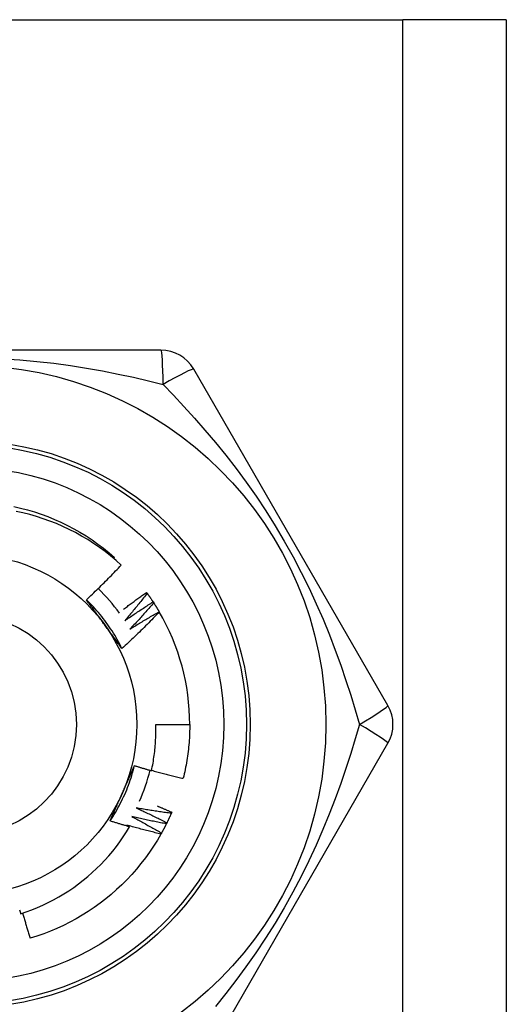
# Model space of a CAD drawing. Header units: inches. Extents: x 3 to 112, y 6 to 61.
# Tile 55 of 68: x 21.808 to 22.061, y 41.412 to 41.925. Entities that reach past the tile are written whole.
import ezdxf

# ---------------------------------------------------------------- set-up
doc = ezdxf.new("R2010")
doc.units = ezdxf.units.IN
doc.header["$MEASUREMENT"] = 0
doc.layers.add('Visible Edges(ANSI)', color=7, linetype='Continuous', lineweight=25)
doc.layers.add('Visible Tangent Edges(ANSI)', color=7, linetype='Continuous', lineweight=25)

msp = doc.modelspace()

# ---------------------------------------------------------------- linework, layer by layer
at = {"layer": 'Visible Edges(ANSI)'}
for p, q in [((21.55292510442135, 41.92455749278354), (22.00722510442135, 41.92455749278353)), ((22.06107510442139, 41.92455749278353), (22.00722510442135, 41.92455749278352)), ((22.06107510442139, 41.92455749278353), (22.06107510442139, 14.61575434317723)), ((21.88122496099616, 41.75243938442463), (21.67892534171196, 41.75243938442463)), ((21.99942270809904, 41.56740009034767), (21.89827289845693, 41.74259668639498)), ((21.85660721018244, 41.64401039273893), (21.85704986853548, 41.64452752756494)), ((21.87367121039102, 41.62632282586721), (21.87402737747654, 41.625835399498)), ((21.87711423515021, 41.62137214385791), (21.87744462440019, 41.62086688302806)), ((21.88029565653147, 41.61624942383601), (21.88034412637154, 41.61616658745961)), ((21.87850227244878, 41.55755749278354), (21.89621683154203, 41.55755749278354)), ((21.89827283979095, 41.37251820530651), (21.99942263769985, 41.54771479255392)), ((21.88682563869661, 41.51180570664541), (21.88658638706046, 41.51125144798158))]:
    msp.add_line(p, q, dxfattribs=at)
at = {"layer": 'Visible Edges(ANSI)', "flags": 128}
for points in [[(21.80451256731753, 41.67109916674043), (21.80813636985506, 41.67025828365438), (21.81173138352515, 41.66930175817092), (21.81529391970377, 41.66823059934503), (21.81882032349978, 41.66704589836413), (21.82230697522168, 41.66574885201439), (21.82575029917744, 41.66434082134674), (21.82914676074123, 41.66282322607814), (21.8324928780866, 41.66119763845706), (21.83578521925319, 41.65946571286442), (21.83902040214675, 41.65762923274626), (21.84219510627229, 41.65569009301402), (21.84530608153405, 41.65365027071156), (21.8483501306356, 41.65151185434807), (21.85132413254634, 41.64927704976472), (21.85422504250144, 41.64694814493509), (21.85704986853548, 41.64452752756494)], [(21.86054149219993, 41.64055877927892), (21.8578010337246, 41.64299612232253), (21.85498779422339, 41.64534258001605), (21.85210406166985, 41.64759658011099), (21.84915211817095, 41.64975653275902), (21.84613426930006, 41.65182086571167), (21.84305280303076, 41.65378800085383), (21.83991000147, 41.65565634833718), (21.83670816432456, 41.65742433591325), (21.83344957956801, 41.65909039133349), (21.83013653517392, 41.66065292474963), (21.82677133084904, 41.66211036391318), (21.82335734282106, 41.66346070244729), (21.81990518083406, 41.66469961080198), (21.81641925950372, 41.66582578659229), (21.81290235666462, 41.66683864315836), (21.80935724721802, 41.66773755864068), (21.80578670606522, 41.66852193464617)], [(21.84236371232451, 41.62248067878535), (21.84314623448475, 41.62320893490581), (21.84392658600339, 41.62393939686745), (21.84470477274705, 41.62467206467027), (21.84548078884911, 41.62540692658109), (21.84625462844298, 41.62614398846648), (21.84702629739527, 41.62688323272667), (21.84779578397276, 41.62762466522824), (21.84856308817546, 41.62836826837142), (21.84932821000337, 41.62911405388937), (21.8500911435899, 41.62986199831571), (21.85085188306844, 41.63061211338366), (21.85161042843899, 41.63136438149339), (21.85236677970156, 41.63211880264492), (21.85312093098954, 41.63287537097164), (21.85387287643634, 41.63363408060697), (21.85462263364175, 41.63439494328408), (21.85537019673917, 41.6351579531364), (21.856115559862, 41.6359231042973), (21.85685872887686, 41.63669039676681), (21.85759969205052, 41.63745982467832), (21.85833845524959, 41.63823137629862), (21.85907501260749, 41.63900505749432), (21.8598093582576, 41.63978086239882), (21.86054149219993, 41.64055877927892)], [(21.86177101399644, 41.61753852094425), (21.86225963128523, 41.617913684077), (21.86274888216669, 41.6182880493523), (21.86323876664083, 41.61866162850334), (21.86372928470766, 41.61903441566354), (21.86422043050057, 41.61940640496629), (21.86471220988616, 41.61977760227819), (21.86520462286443, 41.62014800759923), (21.86569766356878, 41.62051761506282), (21.86619133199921, 41.62088643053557), (21.86668562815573, 41.62125444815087), (21.86718055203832, 41.62162166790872), (21.867676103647, 41.62198809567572), (21.86817227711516, 41.62235371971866), (21.86866907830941, 41.62271855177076), (21.86916650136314, 41.6230825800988), (21.86966454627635, 41.6234458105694), (21.87016321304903, 41.62380824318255), (21.87066249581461, 41.62416987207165), (21.87116240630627, 41.6245307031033), (21.87166293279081, 41.62489073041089), (21.87216407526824, 41.62524995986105), (21.87266583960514, 41.62560838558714), (21.87316821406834, 41.6259660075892), (21.87367121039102, 41.62632282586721)], [(21.86091769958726, 41.59703124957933), (21.86032909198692, 41.59821180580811), (21.85972327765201, 41.59938365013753), (21.85910040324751, 41.60054654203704), (21.8584606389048, 41.60170025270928), (21.85780414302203, 41.60284453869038), (21.85713106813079, 41.60397916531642), (21.85644157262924, 41.60510389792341), (21.85573582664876, 41.60621849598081), (21.8550139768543, 41.60732273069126), (21.85427618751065, 41.60841635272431), (21.85352261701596, 41.60949913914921), (21.85275342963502, 41.61057084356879), (21.85196877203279, 41.61163123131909), (21.85116882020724, 41.61268006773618), (21.85035371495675, 41.61371711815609), (21.84952362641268, 41.61474213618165), (21.84867871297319, 41.61575489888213), (21.84781913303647, 41.61675516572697), (21.84694504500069, 41.617742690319), (21.846056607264, 41.61871724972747), (21.84515397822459, 41.61967859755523), (21.84423731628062, 41.62062649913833), (21.84330677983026, 41.6215607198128), (21.84236253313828, 41.62248101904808)], [(21.85173999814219, 41.60962508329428), (21.85134707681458, 41.61016587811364), (21.85095450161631, 41.6107061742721), (21.85056224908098, 41.61124597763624), (21.85017028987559, 41.61178529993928), (21.84977861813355, 41.6123241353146), (21.84938721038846, 41.61286250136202), (21.84899603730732, 41.61340040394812), (21.84860508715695, 41.61393785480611), (21.84821434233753, 41.61447484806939), (21.84782377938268, 41.61501140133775), (21.847433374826, 41.61554752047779), (21.8470431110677, 41.61608321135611), (21.84665297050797, 41.61661847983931), (21.84626292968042, 41.61715333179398), (21.84587297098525, 41.61768777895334), (21.84548307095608, 41.61822182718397), (21.84509321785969, 41.61875548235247), (21.84470338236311, 41.61928875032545), (21.84431355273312, 41.61982164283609), (21.84392369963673, 41.62035416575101), (21.84353381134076, 41.6208863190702), (21.84314386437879, 41.62141812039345), (21.84275384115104, 41.62194956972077), (21.84236371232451, 41.62248067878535)], [(21.87402737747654, 41.625835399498), (21.87355536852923, 41.62522980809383), (21.87308217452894, 41.62462509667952), (21.87260779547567, 41.62402125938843), (21.87213222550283, 41.62341831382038), (21.87165547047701, 41.62281624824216), (21.87117753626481, 41.62221506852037), (21.87069841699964, 41.62161478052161), (21.87021811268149, 41.62101538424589), (21.86973662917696, 41.6204168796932), (21.86925396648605, 41.61981926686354), (21.86877011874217, 41.61922255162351), (21.86828509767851, 41.61862673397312), (21.86779889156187, 41.61803181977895), (21.86731151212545, 41.61743780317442), (21.86682295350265, 41.6168446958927), (21.86633322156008, 41.61625249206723), (21.86584231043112, 41.61566119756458), (21.86535022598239, 41.61507081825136), (21.86485696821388, 41.61448134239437), (21.86436253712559, 41.6138927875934), (21.86386693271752, 41.61330514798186), (21.86337016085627, 41.61271842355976), (21.86287221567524, 41.61213262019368), (21.86237309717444, 41.61154774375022)], [(21.86237309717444, 41.61154774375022), (21.8629775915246, 41.61197071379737), (21.8635829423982, 41.61239251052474), (21.86418914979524, 41.61281312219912), (21.86479621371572, 41.61323256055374), (21.86540412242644, 41.61365081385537), (21.86601288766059, 41.61406788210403), (21.866622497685, 41.61448377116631), (21.86723295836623, 41.61489848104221), (21.86784425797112, 41.61531199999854), (21.86845640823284, 41.61572433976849), (21.8690693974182, 41.61613548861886), (21.8696832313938, 41.61654545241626), (21.87029789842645, 41.61695422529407), (21.87091341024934, 41.61736181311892), (21.87152975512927, 41.61776821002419), (21.87214693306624, 41.61817342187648), (21.87276494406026, 41.6185774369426), (21.87338378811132, 41.61898026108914), (21.87400346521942, 41.6193818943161), (21.87462396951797, 41.6197823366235), (21.87524529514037, 41.62018158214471), (21.8758674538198, 41.62057963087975), (21.87649043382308, 41.62097648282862), (21.87711423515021, 41.62137214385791)], [(21.87744462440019, 41.62086688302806), (21.87694181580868, 41.62028660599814), (21.87643787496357, 41.61970727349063), (21.87593279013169, 41.61912887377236), (21.87542656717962, 41.6185514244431), (21.87491921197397, 41.61797491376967), (21.87441071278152, 41.61739935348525), (21.8739010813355, 41.61682474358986), (21.87339031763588, 41.61625108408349), (21.87287841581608, 41.61567837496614), (21.87236538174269, 41.61510661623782), (21.87185122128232, 41.61453581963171), (21.87133592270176, 41.61396598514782), (21.87081949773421, 41.61339710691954), (21.87030194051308, 41.6128291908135), (21.86978325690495, 41.61226223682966), (21.86926344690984, 41.61169625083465), (21.86874250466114, 41.61113123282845), (21.86822044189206, 41.61056718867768), (21.86769725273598, 41.61000411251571), (21.86717294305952, 41.60944201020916), (21.86664750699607, 41.60888088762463), (21.86612094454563, 41.60832073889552), (21.8655932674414, 41.60776157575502), (21.86506446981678, 41.60720338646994)], [(21.87402737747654, 41.625835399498), (21.87416013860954, 41.62565233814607), (21.8742925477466, 41.62546901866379), (21.87442459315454, 41.62528544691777), (21.87455628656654, 41.62510161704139), (21.87468761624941, 41.62491752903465), (21.87481859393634, 41.62473318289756), (21.87494920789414, 41.62454858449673), (21.87507946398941, 41.62436373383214), (21.87520935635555, 41.6241786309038), (21.87533889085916, 41.62399326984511), (21.87546806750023, 41.62380766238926), (21.87559687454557, 41.62362180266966), (21.87572532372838, 41.62343569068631), (21.87585341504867, 41.6232493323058), (21.87598113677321, 41.62306272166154), (21.87610849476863, 41.62287586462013), (21.87623549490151, 41.62268875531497), (21.87636212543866, 41.62250140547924), (21.87648839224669, 41.62231380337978), (21.87661429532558, 41.62212596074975), (21.87673982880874, 41.62193787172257), (21.87686499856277, 41.62174953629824), (21.87698979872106, 41.62156096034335), (21.87711423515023, 41.62137214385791)], [(21.87744462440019, 41.62086688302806), (21.87756770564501, 41.62067718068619), (21.8776904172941, 41.62048723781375), (21.87781275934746, 41.62029705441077), (21.87793473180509, 41.62010663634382), (21.87805633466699, 41.61991597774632), (21.87817756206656, 41.61972509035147), (21.8782984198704, 41.61953396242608), (21.87841890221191, 41.61934259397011), (21.87853902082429, 41.61915099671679), (21.87865875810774, 41.61895917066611), (21.87877811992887, 41.61876710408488), (21.87889710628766, 41.61857480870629), (21.87901572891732, 41.61838227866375), (21.87913396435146, 41.61818952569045), (21.87925183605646, 41.6179965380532), (21.87936932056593, 41.61780332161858), (21.87948644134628, 41.6176098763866), (21.87960317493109, 41.61741620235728), (21.87971953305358, 41.6172222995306), (21.87983551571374, 41.61702817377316), (21.87995112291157, 41.61683382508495), (21.88006634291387, 41.6166392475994), (21.88018118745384, 41.61644444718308), (21.88029565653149, 41.61624942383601)], [(21.88034412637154, 41.61616658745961), (21.87956170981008, 41.61534305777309), (21.87877695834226, 41.61452178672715), (21.87798986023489, 41.61370277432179), (21.87720042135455, 41.61288603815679), (21.87640865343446, 41.61207157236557), (21.8756145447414, 41.61125938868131), (21.87481810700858, 41.61044948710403), (21.87401934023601, 41.60964187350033), (21.87321825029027, 41.60883654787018), (21.87241483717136, 41.60803352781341), (21.87160909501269, 41.60723279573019), (21.87080102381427, 41.60643435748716), (21.86999062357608, 41.60563821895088), (21.86917790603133, 41.60484438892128), (21.86836286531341, 41.60405286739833), (21.86754550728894, 41.60326366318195), (21.86672583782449, 41.60247678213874), (21.86590385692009, 41.60169222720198), (21.86507957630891, 41.60091000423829), (21.86425298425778, 41.60013011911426), (21.86342409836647, 41.59935257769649), (21.86259291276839, 41.59857738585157), (21.86175943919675, 41.5978045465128), (21.86092367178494, 41.59703406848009)], [(21.86506446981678, 41.60720338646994), (21.86569010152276, 41.6075944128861), (21.86631653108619, 41.60798421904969), (21.86694375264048, 41.60837280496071), (21.86757176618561, 41.60876016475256), (21.86820056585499, 41.60914630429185), (21.86883015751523, 41.60953121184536), (21.86946052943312, 41.60991490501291), (21.87009169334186, 41.61029736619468), (21.87072363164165, 41.61067860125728), (21.8713563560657, 41.61105860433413), (21.8719898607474, 41.6114373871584), (21.87262414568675, 41.6118149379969), (21.87325920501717, 41.61219125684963), (21.87389503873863, 41.61256634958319), (21.87453164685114, 41.61294021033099), (21.87516902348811, 41.61331283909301), (21.87580717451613, 41.61368423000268), (21.87644609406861, 41.61405439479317), (21.87708578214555, 41.61442332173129), (21.87772623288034, 41.61479101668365), (21.87836744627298, 41.61515747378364), (21.87900941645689, 41.61552269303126), (21.87965216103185, 41.61588668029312), (21.88029565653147, 41.61624942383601)], [(21.86092367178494, 41.59703406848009), (21.86054144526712, 41.59755427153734), (21.86015937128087, 41.59807475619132), (21.8597774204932, 41.59859553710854), (21.85939556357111, 41.59911662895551), (21.8590137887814, 41.59963804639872), (21.85863205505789, 41.60015980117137), (21.85825034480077, 41.60068190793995), (21.85786863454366, 41.60120438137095), (21.85748688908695, 41.60172723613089), (21.85710509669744, 41.60225048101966), (21.85672322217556, 41.60277413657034), (21.85634124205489, 41.60329821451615), (21.85595913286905, 41.60382272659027), (21.85557686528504, 41.60434768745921), (21.85519441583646, 41.60487311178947), (21.85481176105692, 41.60539901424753), (21.85442887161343, 41.6059254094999), (21.85404572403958, 41.60645230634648), (21.85366229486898, 41.60697972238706), (21.85327855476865, 41.60750767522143), (21.85289448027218, 41.6080361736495), (21.85251004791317, 41.60856522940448), (21.85212522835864, 41.60909486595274), (21.85173999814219, 41.60962508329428)], [(21.87630063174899, 41.53346492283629), (21.87651007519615, 41.53445408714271), (21.876709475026, 41.53544558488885), (21.87689876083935, 41.53643920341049), (21.87707785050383, 41.53743446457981), (21.87724673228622, 41.53843126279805), (21.87740538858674, 41.53942951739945), (21.87755381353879, 41.5404291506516), (21.87769199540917, 41.54143008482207), (21.87781992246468, 41.54243223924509), (21.87793759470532, 41.54343553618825), (21.8780449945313, 41.54443989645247), (21.87814211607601, 41.54544524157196), (21.87822894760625, 41.54645149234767), (21.87830547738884, 41.54745857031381), (21.87837170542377, 41.54846639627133), (21.87842760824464, 41.54947489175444), (21.87847318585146, 41.55048397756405), (21.87850843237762, 41.55149357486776), (21.87853333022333, 41.55250360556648), (21.8785478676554, 41.55351399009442), (21.87855203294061, 41.55452464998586), (21.87854583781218, 41.55553550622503), (21.8785292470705, 41.55654648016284), (21.87850227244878, 41.55755749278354)], [(21.89621683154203, 41.55755749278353), (21.89621082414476, 41.55637586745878), (21.89619279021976, 41.55519436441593), (21.89616274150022, 41.5540131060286), (21.89612066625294, 41.55283221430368), (21.89606658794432, 41.55165181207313), (21.89600050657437, 41.55047202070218), (21.89592241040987, 41.54929296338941), (21.89583233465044, 41.54811476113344), (21.89573027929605, 41.54693753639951), (21.89561624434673, 41.54576141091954), (21.89549025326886, 41.5445865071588), (21.89535230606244, 41.54341294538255), (21.89520243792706, 41.54224084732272), (21.89504064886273, 41.54107033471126), (21.89486695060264, 41.53990152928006), (21.89468137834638, 41.53873455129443), (21.89448394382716, 41.53756952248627), (21.89427467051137, 41.53640656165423), (21.89405357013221, 41.53524579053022), (21.89382066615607, 41.53408732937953), (21.89357599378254, 41.53293129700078), (21.89331957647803, 41.5317778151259), (21.89305142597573, 41.53062699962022), (21.89277158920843, 41.52947897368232)], [(21.85468167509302, 41.50728262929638), (21.85540976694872, 41.50838265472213), (21.85612170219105, 41.50949323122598), (21.85681736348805, 41.5106141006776), (21.85749662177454, 41.51174500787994), (21.85815935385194, 41.51288569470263), (21.85880543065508, 41.51403590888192), (21.85943473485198, 41.51519539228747), (21.86004713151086, 41.51636388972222), (21.86064249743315, 41.51754114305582), (21.86122070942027, 41.51872690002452), (21.86178164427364, 41.51992090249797), (21.86232517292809, 41.52112289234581), (21.86285117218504, 41.5223326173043), (21.86335951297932, 41.52354981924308), (21.86385007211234, 41.5247742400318), (21.86432272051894, 41.52600563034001), (21.86477734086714, 41.52724372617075), (21.86521380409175, 41.52848827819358), (21.8656319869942, 41.52973902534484), (21.86603175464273, 41.53099571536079), (21.86641298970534, 41.53225808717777), (21.86677556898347, 41.53352589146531), (21.86711936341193, 41.53479886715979), (21.86744424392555, 41.53607676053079)], [(21.86099940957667, 41.52152767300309), (21.86127129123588, 41.52213834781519), (21.86154291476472, 41.52274847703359), (21.86181426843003, 41.52335808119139), (21.86208535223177, 41.52396718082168), (21.86235616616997, 41.52457579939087), (21.86262669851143, 41.52518395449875), (21.86289695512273, 41.5257916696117), (21.8631669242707, 41.52639896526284), (21.86343660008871, 41.52700585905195), (21.86370598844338, 41.52761237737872), (21.86397507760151, 41.52821853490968), (21.86424386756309, 41.52882435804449), (21.86451235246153, 41.52942986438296), (21.86478052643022, 41.53003507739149), (21.86504839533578, 41.53064001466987), (21.86531594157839, 41.53124469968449), (21.86558317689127, 41.53184915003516), (21.86585008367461, 41.53245339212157), (21.8661166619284, 41.53305744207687), (21.86638291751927, 41.53366132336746), (21.86664883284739, 41.53426505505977), (21.86691441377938, 41.53486865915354), (21.86717964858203, 41.53547215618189), (21.86744453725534, 41.53607556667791)], [(21.86744453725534, 41.53607556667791), (21.86781232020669, 41.53596235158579), (21.8681802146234, 41.53584952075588), (21.8685482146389, 41.5357370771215), (21.86891632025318, 41.53562501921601), (21.86928453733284, 41.53551334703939), (21.86965286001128, 41.53540206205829), (21.8700212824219, 41.53529116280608), (21.8703898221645, 41.53518064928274), (21.87075846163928, 41.53507052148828), (21.87112720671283, 41.5349607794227), (21.87149605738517, 41.53485142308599), (21.87186501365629, 41.53474245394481), (21.87223407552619, 41.53463387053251), (21.87260324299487, 41.53452567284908), (21.87297251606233, 41.53441786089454), (21.87334189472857, 41.53431043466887), (21.873711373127, 41.53420339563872), (21.87408095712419, 41.53409674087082), (21.87445064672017, 41.53399047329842), (21.87482043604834, 41.53388459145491), (21.87519033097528, 41.53377909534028), (21.8755603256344, 41.53367398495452), (21.87593042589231, 41.53356926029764), (21.87630063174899, 41.53346492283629)], [(21.87634315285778, 41.53366178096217), (21.87702342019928, 41.53347277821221), (21.8777040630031, 41.53328505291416), (21.87838508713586, 41.53309860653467), (21.87906648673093, 41.53291343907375), (21.87974826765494, 41.53272955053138), (21.88043042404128, 41.53254694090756), (21.88111295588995, 41.53236561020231), (21.88179585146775, 41.53218555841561), (21.88247912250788, 41.53200678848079), (21.88316276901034, 41.53182929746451), (21.88384676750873, 41.5316530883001), (21.88453114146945, 41.53147815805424), (21.8852158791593, 41.53130450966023), (21.88590098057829, 41.5311321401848), (21.8865864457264, 41.53096105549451), (21.88727226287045, 41.53079124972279), (21.88795844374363, 41.53062272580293), (21.88864497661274, 41.53045548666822), (21.88933186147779, 41.53028952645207), (21.89001911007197, 41.53012485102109), (21.89070671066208, 41.52996145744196), (21.89139465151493, 41.52979934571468), (21.89208295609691, 41.52963851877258), (21.89277158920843, 41.52947897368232)], [(21.85468710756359, 41.50727886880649), (21.85494650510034, 41.50786998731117), (21.85520621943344, 41.50846111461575), (21.85546625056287, 41.50905228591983), (21.85572660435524, 41.50964352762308), (21.85598727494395, 41.51023486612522), (21.856248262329, 41.51082633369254), (21.8565095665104, 41.51141795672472), (21.85677118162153, 41.51200976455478), (21.857033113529, 41.51260178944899), (21.85729536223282, 41.51319405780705), (21.85755792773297, 41.51378659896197), (21.85782079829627, 41.51437944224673), (21.8580839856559, 41.51497261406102), (21.85834748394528, 41.51556614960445), (21.8586112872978, 41.5161600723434), (21.85887540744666, 41.51675441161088), (21.85913983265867, 41.51734919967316), (21.85940456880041, 41.51794446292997), (21.8596696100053, 41.51854023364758), (21.85993495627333, 41.51913653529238), (21.86020061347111, 41.51973340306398), (21.86046656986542, 41.52033086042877), (21.86073283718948, 41.52092894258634), (21.86099940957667, 41.52152767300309)], [(21.86836092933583, 41.51404289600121), (21.86903215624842, 41.51373667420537), (21.86970280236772, 41.51342911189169), (21.87037286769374, 41.51312021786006), (21.87104235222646, 41.51280998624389), (21.8717112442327, 41.51249842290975), (21.87237955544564, 41.51218552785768), (21.8730472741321, 41.51187130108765), (21.87371440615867, 41.51155574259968), (21.87438094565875, 41.51123885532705), (21.87504689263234, 41.51092063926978), (21.87571224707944, 41.51060109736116), (21.87637700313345, 41.51028022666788), (21.87704116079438, 41.50995803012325), (21.87770472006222, 41.50963450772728), (21.87836768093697, 41.50930966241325), (21.87903004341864, 41.50898349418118), (21.87969179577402, 41.50865600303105), (21.88035293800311, 41.50832718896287), (21.88101348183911, 41.50799705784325), (21.88167341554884, 41.50766560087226), (21.88233275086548, 41.50733282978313), (21.88299146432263, 41.50699874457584), (21.8836495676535, 41.50666333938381), (21.88430704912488, 41.50632661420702)], [(21.88658638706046, 41.51125144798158), (21.88582503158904, 41.51135083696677), (21.88506384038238, 41.51145169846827), (21.8843028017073, 41.51155402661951), (21.88354191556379, 41.51165782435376), (21.88278119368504, 41.51176309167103), (21.88202064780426, 41.51186982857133), (21.88126025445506, 41.51197803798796), (21.88050002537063, 41.5120877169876), (21.87973997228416, 41.51219886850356), (21.87898009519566, 41.51231149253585), (21.87822038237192, 41.51242558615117), (21.87746085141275, 41.51254115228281), (21.87670149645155, 41.51265819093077), (21.87594232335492, 41.51277670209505), (21.87518332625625, 41.51289668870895), (21.87442451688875, 41.51301814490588), (21.87366589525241, 41.51314107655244), (21.87290746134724, 41.51326548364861), (21.87214921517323, 41.5133913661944), (21.87139116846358, 41.51351872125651), (21.8706333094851, 41.51364755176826), (21.86987564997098, 41.51377785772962), (21.86911818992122, 41.51390963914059), (21.86836092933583, 41.51404289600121)], [(21.87922801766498, 41.51511988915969), (21.87954594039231, 41.51498519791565), (21.87986373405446, 41.51485021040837), (21.88018141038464, 41.51471492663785), (21.88049898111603, 41.51457934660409), (21.88081642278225, 41.51444347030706), (21.88113375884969, 41.51430729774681), (21.88145097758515, 41.51417083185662), (21.88176807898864, 41.51403406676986), (21.88208505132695, 41.51389700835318), (21.88240191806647, 41.51375965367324), (21.88271866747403, 41.51362200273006), (21.8830352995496, 41.51348405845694), (21.88335181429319, 41.51334581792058), (21.88366819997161, 41.51320728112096), (21.88398448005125, 41.51306845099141), (21.88430064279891, 41.51292932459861), (21.88461667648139, 41.51278990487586), (21.8849326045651, 41.51265018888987), (21.88524840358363, 41.51251017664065), (21.88556408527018, 41.51236987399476), (21.88587964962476, 41.51222927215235), (21.88619509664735, 41.51208837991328), (21.88651042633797, 41.51194719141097), (21.88682563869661, 41.51180570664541)], [(21.86598335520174, 41.50951917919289), (21.8666377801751, 41.50917852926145), (21.86729155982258, 41.50883657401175), (21.86794469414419, 41.50849331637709), (21.86859716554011, 41.50814875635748), (21.86924899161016, 41.50780289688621), (21.86990016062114, 41.50745573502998), (21.87055066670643, 41.5071072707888), (21.87120052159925, 41.50675751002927), (21.8718497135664, 41.50640645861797), (21.87249824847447, 41.50605410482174), (21.87314612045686, 41.50570045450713), (21.87379332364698, 41.50534551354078), (21.87443986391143, 41.50498928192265), (21.8750857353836, 41.50463175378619), (21.87573094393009, 41.50427293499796), (21.87637547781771, 41.50391282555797), (21.87701934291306, 41.50355143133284), (21.87766253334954, 41.50318874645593), (21.87830505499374, 41.50282477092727), (21.87894689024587, 41.50245951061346), (21.87958806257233, 41.50209297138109), (21.88022854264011, 41.50172514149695), (21.88086835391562, 41.50135602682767), (21.88150748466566, 41.50098563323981)], [(21.88403935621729, 41.50578552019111), (21.8832841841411, 41.50592429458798), (21.88252925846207, 41.50606452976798), (21.88177455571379, 41.50620621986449), (21.88102008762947, 41.50634937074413), (21.8802658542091, 41.5064939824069), (21.87951186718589, 41.50664004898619), (21.87875811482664, 41.50678758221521), (21.87800460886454, 41.50693657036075), (21.87725134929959, 41.50708701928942), (21.87649833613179, 41.50723893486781), (21.87574557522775, 41.50739230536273), (21.87499306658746, 41.50754713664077), (21.87424081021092, 41.50770343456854), (21.87348880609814, 41.50786118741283), (21.8727370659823, 41.50802040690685), (21.87198558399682, 41.50818108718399), (21.87123436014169, 41.50834322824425), (21.8704834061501, 41.50850683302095), (21.86973272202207, 41.50867189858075), (21.86898230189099, 41.508838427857), (21.86823215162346, 41.50900642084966), (21.86748227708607, 41.50917587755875), (21.86673267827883, 41.50934679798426), (21.86598335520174, 41.50951917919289)], [(21.88658638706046, 41.51125144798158), (21.88649601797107, 41.51104415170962), (21.88640524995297, 41.51083703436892), (21.88631408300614, 41.5106300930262), (21.88622251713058, 41.51042332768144), (21.8861305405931, 41.51021674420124), (21.8860381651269, 41.51001033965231), (21.88594539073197, 41.50980411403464), (21.88585220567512, 41.50959807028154), (21.88575863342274, 41.5093922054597), (21.88566465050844, 41.50918652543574), (21.88557026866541, 41.50898103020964), (21.88547548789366, 41.50877571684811), (21.88538030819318, 41.50857059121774), (21.88528472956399, 41.50836564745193), (21.88518875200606, 41.5081608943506), (21.88509237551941, 41.50795632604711), (21.88499560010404, 41.5077519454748), (21.88489842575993, 41.50754775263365), (21.88480085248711, 41.50734375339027), (21.88470288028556, 41.50713994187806), (21.88460452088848, 41.5069363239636), (21.88450576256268, 41.50673289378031), (21.88440660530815, 41.50652965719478), (21.8843070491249, 41.50632661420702)], [(21.80814780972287, 41.45899845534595), (21.81108282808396, 41.45998138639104), (21.81399013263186, 41.46105392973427), (21.81686583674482, 41.46221503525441), (21.81970170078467, 41.4634614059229), (21.82249533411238, 41.46479173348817), (21.82524489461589, 41.46620493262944), (21.82794853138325, 41.46769990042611), (21.8306043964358, 41.46927553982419), (21.8332106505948, 41.47093075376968), (21.83576543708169, 41.4726644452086), (21.83826691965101, 41.47447552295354), (21.84071324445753, 41.47636288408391), (21.84310256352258, 41.47832543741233), (21.84543303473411, 41.4803620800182), (21.84770281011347, 41.48247172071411), (21.84990765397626, 41.48465085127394), (21.85204183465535, 41.48689376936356), (21.85410394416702, 41.48919865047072), (21.85609266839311, 41.49156373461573), (21.85800668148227, 41.49398726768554), (21.85984465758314, 41.49646748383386), (21.86160527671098, 41.49900264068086), (21.86328722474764, 41.50159097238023), (21.86488916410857, 41.50423072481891)], [(21.86488916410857, 41.50423072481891), (21.86446255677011, 41.50435218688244), (21.86403608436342, 41.50447413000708), (21.86360973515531, 41.50459655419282), (21.86318352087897, 41.50471946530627), (21.86275743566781, 41.50484285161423), (21.86233147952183, 41.5049667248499), (21.86190565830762, 41.50509107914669), (21.86147996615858, 41.50521591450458), (21.86105440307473, 41.50534123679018), (21.86062898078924, 41.50546703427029), (21.86020368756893, 41.5055933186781), (21.85977852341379, 41.50572008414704), (21.85935350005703, 41.50584733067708), (21.85892860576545, 41.50597505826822), (21.85850384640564, 41.50610327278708), (21.8580792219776, 41.50623196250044), (21.85765473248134, 41.50636113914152), (21.85723037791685, 41.50649079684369), (21.85680615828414, 41.506620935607), (21.85638207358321, 41.50675155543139), (21.85595812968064, 41.50688266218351), (21.85553431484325, 41.50701424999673), (21.85511064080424, 41.50714631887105), (21.85468710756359, 41.50727886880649)], [(21.86337418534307, 41.50512496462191), (21.86343739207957, 41.5050878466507), (21.86350058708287, 41.50505072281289), (21.86356378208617, 41.50501358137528), (21.86362696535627, 41.50497642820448), (21.86369014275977, 41.50493926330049), (21.86375330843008, 41.50490208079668), (21.86381647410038, 41.50486489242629), (21.86387962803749, 41.50482768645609), (21.863942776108, 41.5047904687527), (21.86400591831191, 41.50475324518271), (21.86406905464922, 41.50471600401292), (21.86413217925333, 41.50467874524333), (21.86419530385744, 41.50464148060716), (21.86425841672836, 41.50460420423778), (21.86432152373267, 41.50456691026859), (21.86438462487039, 41.50452960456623), (21.86444771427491, 41.50449229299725), (21.86451079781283, 41.50445496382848), (21.86457388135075, 41.50441761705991), (21.86463694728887, 41.50438026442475), (21.864700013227, 41.50434290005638), (21.86476307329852, 41.50430551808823), (21.86482612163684, 41.50426813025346), (21.86488916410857, 41.50423072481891)], [(21.8812120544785, 41.50045916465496), (21.88046510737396, 41.50063694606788), (21.87971847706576, 41.50081617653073), (21.87897214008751, 41.5009968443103), (21.8782261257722, 41.50117896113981), (21.87748041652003, 41.50136252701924), (21.8767350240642, 41.50154753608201), (21.8759899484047, 41.50173398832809), (21.87524518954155, 41.5019218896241), (21.87450075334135, 41.50211123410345), (21.87375664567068, 41.50230202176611), (21.87301285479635, 41.50249425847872), (21.87226939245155, 41.50268794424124), (21.8715262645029, 41.50288307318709), (21.87078346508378, 41.50307964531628), (21.87004100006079, 41.50327766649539), (21.86929886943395, 41.50347713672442), (21.86855707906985, 41.50367805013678), (21.86781562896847, 41.50388041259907), (21.86707451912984, 41.5040842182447), (21.86633375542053, 41.50428947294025), (21.86559333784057, 41.50449617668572), (21.86485326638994, 41.50470432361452), (21.86411355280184, 41.50491391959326), (21.86337418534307, 41.50512496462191)], [(21.88403935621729, 41.50578552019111), (21.88393835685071, 41.50558319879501), (21.8838369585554, 41.50538107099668), (21.88373517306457, 41.5051791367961), (21.88363298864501, 41.50497740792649), (21.88353041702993, 41.50477587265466), (21.88342745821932, 41.50457454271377), (21.88332410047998, 41.50437340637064), (21.88322035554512, 41.50417248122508), (21.88311621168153, 41.50397174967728), (21.88301168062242, 41.50377122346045), (21.88290676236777, 41.50357090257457), (21.88280145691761, 41.50337078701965), (21.88269575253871, 41.5031708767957), (21.88258967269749, 41.5029711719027), (21.88248319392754, 41.50277167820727), (21.88237632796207, 41.5025723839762), (21.88226907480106, 41.50237330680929), (21.88216143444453, 41.50217443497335), (21.88205340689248, 41.50197576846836), (21.88194499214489, 41.50177731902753), (21.88183619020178, 41.50157908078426), (21.88172701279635, 41.50138105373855), (21.88161743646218, 41.5011832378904), (21.88150748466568, 41.50098563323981)], [(21.88430704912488, 41.50632661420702), (21.88429596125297, 41.50630404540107), (21.88428484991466, 41.50628147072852), (21.88427375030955, 41.50625890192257), (21.88426262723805, 41.50623633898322), (21.88425151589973, 41.50621377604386), (21.88424039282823, 41.50619121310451), (21.88422926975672, 41.50616865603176), (21.88421813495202, 41.50614609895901), (21.88420700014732, 41.50612354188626), (21.88419585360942, 41.50610099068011), (21.88418470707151, 41.50607843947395), (21.88417356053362, 41.5060558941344), (21.88416240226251, 41.50603334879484), (21.88415123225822, 41.50601080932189), (21.88414007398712, 41.50598826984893), (21.88412890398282, 41.50596573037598), (21.88411772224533, 41.50594319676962), (21.88410654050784, 41.50592066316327), (21.88409535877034, 41.5058981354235), (21.88408416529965, 41.50587560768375), (21.88407297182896, 41.50585308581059), (21.88406176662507, 41.50583055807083), (21.88405056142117, 41.50580804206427), (21.88403935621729, 41.50578552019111)], [(21.8812120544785, 41.50045916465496), (21.87933151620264, 41.49724939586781), (21.87734914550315, 41.49410150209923), (21.87526697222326, 41.49101870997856), (21.87308713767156, 41.48800418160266), (21.87081187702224, 41.48506101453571), (21.86844352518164, 41.48219222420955), (21.86598451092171, 41.47940075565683), (21.86343735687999, 41.47668947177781), (21.86080467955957, 41.47406115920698), (21.85808917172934, 41.4715185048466), (21.8552936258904, 41.46906412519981), (21.85242091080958, 41.46670053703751), (21.84947397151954, 41.46443016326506), (21.84645582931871, 41.46225533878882), (21.8433695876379, 41.46017828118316), (21.84021840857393, 41.45820113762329), (21.83700551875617, 41.45632592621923), (21.83373422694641, 41.45455457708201), (21.83040788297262, 41.45288890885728), (21.82702989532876, 41.45133061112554), (21.82360373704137, 41.44988131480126), (21.82013291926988, 41.448542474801), (21.81662100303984, 41.44731548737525), (21.81307159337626, 41.44620160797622)], [(21.88150748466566, 41.50098563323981), (21.88149522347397, 41.50096366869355), (21.88148296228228, 41.50094170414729), (21.88147070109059, 41.50091973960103), (21.8814584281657, 41.50089778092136), (21.88144615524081, 41.50087582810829), (21.88143388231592, 41.50085387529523), (21.88142159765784, 41.50083192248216), (21.88140931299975, 41.5008099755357), (21.88139701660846, 41.50078802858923), (21.88138472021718, 41.50076608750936), (21.8813724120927, 41.5007441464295), (21.88136011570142, 41.50072220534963), (21.88134779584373, 41.50070027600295), (21.88133548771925, 41.50067834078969), (21.88132315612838, 41.50065641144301), (21.88131083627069, 41.50063448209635), (21.88129850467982, 41.50061255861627), (21.88128617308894, 41.5005906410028), (21.88127382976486, 41.50056871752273), (21.88126148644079, 41.50054680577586), (21.88124913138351, 41.50052488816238), (21.88123677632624, 41.50050297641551), (21.88122442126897, 41.50048107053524), (21.8812120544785, 41.50045916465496)], [(21.80762079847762, 41.46101647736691), (21.80775149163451, 41.46051167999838), (21.80788289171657, 41.46000707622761), (21.80801499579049, 41.45950266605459), (21.80814780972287, 41.45899845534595)], [(21.80919072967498, 41.4593364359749), (21.80934276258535, 41.45878663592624), (21.80949563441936, 41.45823705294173), (21.80964935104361, 41.4576876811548), (21.80980391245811, 41.4571385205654), (21.80995931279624, 41.45658957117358), (21.81011555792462, 41.45604085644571), (21.81027264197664, 41.45549234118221), (21.8104305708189, 41.45494404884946), (21.8105893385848, 41.45439597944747), (21.81074894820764, 41.45384812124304), (21.81090939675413, 41.45330048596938), (21.81107068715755, 41.45275307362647), (21.81123281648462, 41.4522058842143), (21.81139578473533, 41.45165891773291), (21.81155959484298, 41.45111216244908), (21.81172424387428, 41.4505656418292), (21.81188972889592, 41.45001934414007), (21.81205605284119, 41.44947326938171), (21.81222321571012, 41.4489274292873), (21.81239121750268, 41.44838180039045), (21.81256005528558, 41.44783640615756), (21.81272973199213, 41.44729124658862), (21.81290024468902, 41.44674630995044), (21.81307159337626, 41.44620160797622)]]:
    msp.add_lwpolyline(points, dxfattribs=at)
at = {"layer": 'Visible Edges(ANSI)'}
for centre, radius in [((21.78007510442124, 41.55755749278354), 0.187007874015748), ((21.78007510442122, 41.55755749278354), 0.1338582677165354), ((21.78007510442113, 41.55755749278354), 0.0885826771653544)]:
    msp.add_circle(centre, radius, dxfattribs=at)
for centre, radius, start, end in [((21.88122505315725, 41.73275434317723), 0.0196850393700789, 30.0000000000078, 90.00000000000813), ((21.78007510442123, 41.55755749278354), 0.0984251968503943, 36.01810377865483, 45.95689622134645), ((21.78007510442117, 41.55755749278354), 0.1161417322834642, 0, 30.307075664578), ((21.98237500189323, 41.55755749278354), 0.0196850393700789, 330.0000000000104, 30.00000000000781), ((21.78007510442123, 41.55755749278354), 0.0984251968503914, 336.0181037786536, 345.9568962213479)]:
    msp.add_arc(centre, radius, start, end, dxfattribs=at)
at = {"layer": 'Visible Tangent Edges(ANSI)'}
msp.add_line((22.00722510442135, 14.61575434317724), (22.00722510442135, 41.92455749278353), dxfattribs=at)
at = {"layer": 'Visible Tangent Edges(ANSI)', "flags": 128}
for points in [[(21.7986291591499, 41.74801539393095), (21.80771545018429, 41.74742418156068), (21.81665224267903, 41.74662095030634), (21.82543041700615, 41.74562192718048), (21.83404445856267, 41.74444508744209), (21.84249610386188, 41.74310811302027), (21.8507872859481, 41.74162868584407), (21.85892059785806, 41.740024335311), (21.86689470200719, 41.73831362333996), (21.87469870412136, 41.7365175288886), (21.88232109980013, 41.73465714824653)], [(21.88232485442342, 41.73465530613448), (21.88774230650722, 41.72898987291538), (21.89319656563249, 41.72313303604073), (21.89866821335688, 41.71707896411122), (21.90413658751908, 41.7108231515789), (21.90957473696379, 41.70436815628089), (21.91496639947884, 41.6977059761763), (21.92029743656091, 41.69082645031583), (21.92555374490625, 41.68371939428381), (21.93072124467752, 41.67637430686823), (21.93578235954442, 41.66878583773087), (21.94070569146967, 41.66098179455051), (21.94545727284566, 41.65299694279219), (21.94999577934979, 41.64488925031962), (21.95429090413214, 41.63672310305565), (21.95832976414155, 41.62854216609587), (21.96210914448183, 41.62038631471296), (21.96563209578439, 41.61228533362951), (21.96891793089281, 41.60424039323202), (21.97198322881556, 41.59625832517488), (21.97484434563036, 41.58834650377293), (21.97751840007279, 41.58050966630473), (21.98002282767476, 41.57275169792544), (21.9823697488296, 41.56509409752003), (21.9845708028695, 41.55755977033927)], [(21.98457117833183, 41.55755552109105), (21.98237350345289, 41.5500311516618), (21.9800284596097, 41.54237920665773), (21.97752130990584, 41.53461357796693), (21.974837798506, 41.52674993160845), (21.97196668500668, 41.51881284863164), (21.96889290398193, 41.51081244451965), (21.96560058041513, 41.50275586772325), (21.96207383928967, 41.49465025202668), (21.9582965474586, 41.48650251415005), (21.95425530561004, 41.47832522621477), (21.94995846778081, 41.47015947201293), (21.94541917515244, 41.4620520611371), (21.94066696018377, 41.45406774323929), (21.93574243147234, 41.44626499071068), (21.93067696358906, 41.43867676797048), (21.92550347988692, 41.4313258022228), (21.92024930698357, 41.42422434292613), (21.91492508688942, 41.41735625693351), (21.90954507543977, 41.4107105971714)]]:
    msp.add_lwpolyline(points, dxfattribs=at)
at = {"layer": 'Visible Tangent Edges(ANSI)'}
for centre, radius in [((21.78007510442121, 41.55755749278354), 0.1476377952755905), ((21.78007510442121, 41.55755749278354), 0.1456692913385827), ((21.78007510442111, 41.55755749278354), 0.0570866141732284)]:
    msp.add_circle(centre, radius, dxfattribs=at)
for centre, major_axis, ratio, start_param, end_param in [((21.88122505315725, 41.73275434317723), (0, 0.0196850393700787), 0.0560536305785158, 4.809173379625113, 6.28318530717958), ((21.88122505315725, 41.73275434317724), (0.017047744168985, 0.0098425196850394), 0.0560536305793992, 0, 1.474011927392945), ((21.98237500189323, 41.55755749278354), (0.0170477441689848, 0.0098425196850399), 0.0560536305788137, 4.809173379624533, 6.283185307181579), ((21.98237500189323, 41.55755749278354), (0.0170477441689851, -0.0098425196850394), 0.0560536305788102, 0, 1.47401192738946)]:
    msp.add_ellipse(centre, major_axis=major_axis, ratio=ratio, start_param=start_param, end_param=end_param, dxfattribs=at)

doc.saveas('drawing.dxf')
